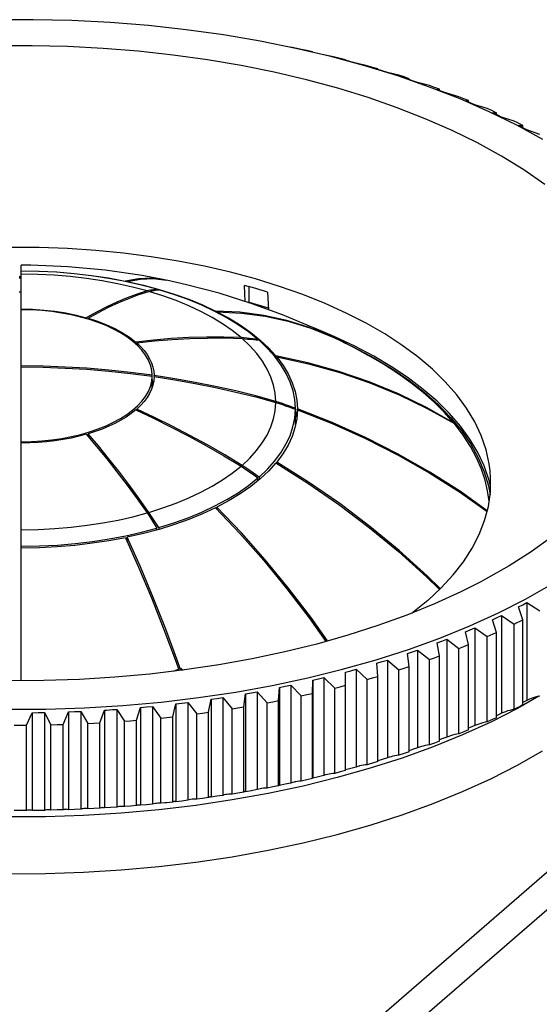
# Model space of a CAD drawing. Header units: millimetres. Extents: x 0 to 210, y 0 to 297.
# Tile 17 of 20: x 106 to 118, y 233 to 255. Entities that reach past the tile are written whole.
import ezdxf

# ---------------------------------------------------------------- set-up
doc = ezdxf.new("R2010")
doc.units = ezdxf.units.MM
doc.header["$LTSCALE"] = 19.36
doc.layers.get('0').update_dxf_attribs({"linetype": 'CONTINUOUS'})

msp = doc.modelspace()

# ---------------------------------------------------------------- linework, layer by layer
at = {"color": 7, "linetype": 'Continuous'}
for p, q in [((111.37904, 254.49287), (111.25662, 254.51528)), ((112.16791, 254.33379), (111.37904, 254.49287)), ((112.28501, 254.31292), (112.05935, 254.35808)), ((112.93769, 254.15285), (112.16791, 254.33379)), ((112.40884, 254.28568), (112.28501, 254.31292)), ((112.53219, 254.2579), (112.40884, 254.28568)), ((113.02058, 254.14142), (112.78526, 254.19262)), ((113.68594, 253.95062), (112.93769, 254.15285)), ((113.14139, 254.11097), (113.02058, 254.14142)), ((113.26166, 254.08), (113.14139, 254.11097)), ((113.37422, 254.04091), (113.25558, 254.0728)), ((113.49286, 254.00838), (113.37422, 254.04091)), ((113.7372, 253.9509), (113.49286, 254.00838)), ((114.41035, 253.72773), (113.68594, 253.95062)), ((113.85465, 253.91734), (113.7372, 253.9509)), ((113.97152, 253.88326), (113.85465, 253.91734)), ((113.94999, 253.87642), (113.95712, 253.87875)), ((114.06509, 253.84147), (113.94999, 253.87642)), ((113.95712, 253.87875), (113.96429, 253.88103)), ((113.96429, 253.88103), (113.97152, 253.88326)), ((113.97152, 253.86992), (113.97152, 253.88326)), ((114.1802, 253.80588), (114.06509, 253.84147)), ((114.43289, 253.7419), (114.1802, 253.80588)), ((115.10863, 253.48487), (114.41035, 253.72773)), ((114.65981, 253.66822), (114.58446, 253.693)), ((114.62289, 253.66214), (114.63511, 253.66422)), ((114.73414, 253.62423), (114.62289, 253.66214)), ((114.63511, 253.66422), (114.64742, 253.66624)), ((114.64742, 253.66624), (114.65981, 253.66822)), ((114.65981, 253.64963), (114.65981, 253.66822)), ((114.8454, 253.58568), (114.73414, 253.62423)), ((115.10575, 253.51497), (114.8454, 253.58568)), ((115.21554, 253.47545), (115.10575, 253.51497)), ((115.77861, 253.22282), (115.10863, 253.48487)), ((115.32465, 253.43545), (115.21554, 253.47545)), ((115.27244, 253.43055), (115.29841, 253.43306)), ((115.37954, 253.38977), (115.27244, 253.43055)), ((115.29841, 253.43306), (115.32465, 253.43545)), ((115.32465, 253.41074), (115.32465, 253.43545)), ((115.48664, 253.34836), (115.37954, 253.38977)), ((115.75394, 253.27075), (115.48664, 253.34836)), ((115.85944, 253.22841), (115.75394, 253.27075)), ((116.41818, 252.94239), (115.77861, 253.22282)), ((115.96421, 253.18561), (115.85944, 253.22841)), ((115.89686, 253.18227), (115.93037, 253.18401)), ((115.99951, 253.13875), (115.89686, 253.18227)), ((115.93037, 253.18401), (115.96421, 253.18561)), ((115.96421, 253.15379), (115.96421, 253.18561)), ((116.10217, 253.0946), (115.99951, 253.13875)), ((116.37567, 253.0099), (116.10217, 253.0946)), ((116.4766, 252.96486), (116.37567, 253.0099)), ((117.02534, 252.64443), (116.41818, 252.94239)), ((116.54345, 252.93459), (116.4766, 252.96486)), ((116.49443, 252.918), (116.54912, 252.91898)), ((116.59236, 252.87185), (116.49443, 252.918)), ((116.57674, 252.91938), (116.54345, 252.93459)), ((116.54912, 252.91898), (116.57674, 252.91938)), ((116.57674, 252.87924), (116.57674, 252.91938)), ((116.69028, 252.82507), (116.59236, 252.87185)), ((116.96925, 252.73314), (116.69028, 252.82507)), ((117.03339, 252.70144), (116.96925, 252.73314)), ((117.09717, 252.66955), (117.03339, 252.70144)), ((117.16057, 252.63748), (117.09717, 252.66955)), ((117.59814, 252.32992), (117.02534, 252.64443)), ((117.15646, 252.5898), (117.06353, 252.63845)), ((117.24938, 252.54052), (117.15646, 252.5898)), ((117.16057, 252.58763), (117.16057, 252.63748)), ((117.53304, 252.44123), (117.24938, 252.54052)), ((106.1259, 240.43033), (106.1259, 249.56905)), ((106.1259, 249.30764), (106.0809, 249.30764)), ((106.0809, 249.28598), (106.1259, 249.28661)), ((108.76521, 249.12951), (108.4092, 249.20967)), ((108.70716, 249.27028), (108.41601, 249.2163)), ((108.41601, 249.20814), (108.41601, 249.2163)), ((108.45759, 249.20769), (108.45759, 249.19878)), ((108.45759, 249.20769), (108.8137, 249.12635)), ((109.03175, 249.27237), (109.32074, 249.23692)), ((109.29817, 249.23969), (109.27441, 249.24652)), ((108.89484, 249.00041), (108.67564, 248.93005)), ((108.71461, 248.9188), (108.93381, 248.98916)), ((109.11015, 249.03805), (108.76521, 249.12951)), ((108.8137, 249.12635), (109.15865, 249.03376)), ((108.9309, 249.0076), (108.89484, 249.00041)), ((109.04178, 249.00963), (109.07763, 249.01572)), ((109.07763, 249.01572), (109.11341, 249.02144)), ((109.11015, 249.03805), (109.11015, 249.02092)), ((109.11341, 249.02144), (109.14912, 249.0268)), ((111.05302, 248.7684), (111.03428, 249.123)), ((111.13759, 248.75261), (111.13759, 249.09467)), ((106.1259, 248.97484), (106.0809, 248.97421)), ((108.2715, 248.74465), (108.49386, 248.83731)), ((108.67564, 248.93005), (108.45489, 248.84856)), ((108.49386, 248.83731), (108.71461, 248.9188)), ((111.54091, 248.97675), (111.56142, 248.58856)), ((110.39905, 248.54316), (110.39905, 248.55907)), ((110.93703, 248.53058), (110.39905, 248.55907)), ((111.12843, 248.74468), (111.13759, 248.75261)), ((111.13759, 248.75261), (111.55919, 248.63091)), ((111.87499, 248.47348), (111.18195, 248.72784)), ((107.78382, 248.53746), (107.55763, 248.41175)), ((107.55763, 248.39107), (107.55763, 248.41175)), ((107.5966, 248.4005), (107.5966, 248.38007)), ((110.6502, 248.40909), (110.38316, 248.55152)), ((110.43087, 248.54316), (110.43087, 248.52607)), ((112.55519, 248.187), (111.87499, 248.47348)), ((112.55519, 248.187), (113.14295, 247.90761)), ((109.03647, 247.91937), (108.64469, 247.87646)), ((110.60364, 247.96605), (110.98331, 247.95618)), ((111.02327, 247.96965), (110.96081, 247.97566)), ((111.17474, 248.08805), (111.38179, 247.92162)), ((111.29439, 247.92272), (111.35624, 247.915)), ((111.33374, 247.93449), (111.33374, 247.915)), ((113.14295, 247.90761), (113.12167, 247.91889)), ((113.14295, 247.90761), (113.17243, 247.89351)), ((108.68765, 247.797), (108.57715, 247.89541)), ((108.64469, 247.83526), (108.64469, 247.87646)), ((108.66719, 247.85697), (108.66719, 247.81522)), ((113.44293, 247.75443), (113.17246, 247.89356)), ((113.19536, 247.88178), (113.45364, 247.75967)), ((113.45364, 247.75967), (113.88216, 247.53111)), ((113.88239, 247.56597), (113.46565, 247.78657)), ((111.84336, 247.37153), (111.70627, 247.55622)), ((111.72811, 247.52679), (111.72811, 247.57243)), ((112.43101, 247.42053), (111.72811, 247.57243)), ((111.74533, 247.55164), (111.74533, 247.50359)), ((109.00582, 246.87723), (109.00582, 247.14753)), ((109.05082, 247.11861), (109.05082, 247.14111)), ((108.92225, 246.79037), (108.9674, 246.90069)), ((108.99314, 246.83953), (108.95046, 246.7484)), ((109.02418, 246.93185), (108.99314, 246.83953)), ((111.28684, 246.66868), (111.72525, 246.54921)), ((108.57617, 246.37636), (108.68658, 246.47452)), ((108.66719, 246.37274), (108.66719, 246.40275)), ((111.79736, 246.54767), (111.72525, 246.57171)), ((111.72525, 246.54921), (111.79736, 246.52517)), ((112.15586, 246.42288), (112.08445, 246.44845)), ((112.08445, 246.42595), (112.15586, 246.40038)), ((112.15586, 246.05971), (112.15586, 246.42288)), ((112.18728, 246.2579), (112.15586, 246.41667)), ((112.18731, 246.59879), (112.20086, 246.40659)), ((112.20086, 246.38409), (112.20086, 246.40659)), ((112.96168, 246.10911), (112.20086, 246.40659)), ((115.05785, 246.41905), (115.65336, 246.08301)), ((112.18678, 246.18797), (112.14757, 245.99299)), ((112.20086, 246.38409), (112.18678, 246.18797)), ((112.18952, 246.22613), (112.18728, 246.2579)), ((112.15586, 246.05971), (112.15299, 246.01995)), ((115.63614, 246.1038), (115.63614, 246.09273)), ((107.43398, 245.84651), (107.63014, 245.90202)), ((107.5966, 245.80213), (107.5966, 245.85922)), ((110.96081, 245.14526), (111.0856, 245.06084)), ((111.1081, 245.08033), (110.98331, 245.16474)), ((111.53928, 245.08084), (111.69959, 245.25886)), ((111.72811, 245.21825), (111.56538, 245.04013)), ((111.74533, 245.20739), (111.74533, 245.23903)), ((111.0856, 245.06084), (111.20992, 244.97535)), ((111.23242, 244.99483), (111.1081, 245.08033)), ((111.20992, 244.97535), (111.33374, 244.88877)), ((111.35624, 244.90826), (111.23242, 244.99483)), ((111.33374, 244.83037), (111.33374, 244.88877)), ((111.35624, 244.90826), (111.53928, 245.08084)), ((111.35624, 244.90826), (111.35624, 244.84844)), ((111.56538, 245.04013), (111.38012, 244.86761)), ((116.44762, 244.70442), (116.41267, 244.85421)), ((110.099, 244.13853), (110.38338, 244.27186)), ((110.43087, 244.1981), (110.43087, 244.24752)), ((108.89484, 244.1205), (108.96689, 244.00972)), ((109.00586, 244.02097), (108.93381, 244.13175)), ((108.96689, 244.00972), (109.03866, 243.89795)), ((109.07763, 243.9092), (109.00586, 244.02097)), ((109.03866, 243.89795), (109.11015, 243.78522)), ((109.14912, 243.79647), (109.07763, 243.9092)), ((109.14912, 243.79647), (109.14912, 243.75443)), ((116.20049, 243.64605), (116.31937, 243.95294)), ((108.06305, 243.54839), (108.42346, 243.61654)), ((108.45759, 243.48171), (108.45759, 243.58299)), ((109.11015, 243.74395), (109.11015, 243.78522)), ((117.06353, 242.05157), (117.15646, 242.10085)), ((117.15646, 242.10085), (117.24938, 242.14949)), ((117.24938, 242.14949), (117.24938, 239.99792)), ((117.24938, 242.14949), (117.53304, 241.96789)), ((116.59236, 241.8188), (116.69028, 241.86494)), ((116.69028, 241.86494), (116.69028, 239.71337)), ((116.69028, 241.86494), (116.96925, 241.67597)), ((117.16057, 241.77164), (117.06353, 242.05157)), ((116.49443, 241.77202), (116.59236, 241.8188)), ((116.57674, 241.48974), (116.49443, 241.77202)), ((116.96925, 241.67598), (117.03339, 241.70768)), ((116.96925, 239.80108), (116.96925, 241.67597)), ((117.03339, 241.70768), (117.09717, 241.73956)), ((117.09717, 241.73956), (117.16057, 241.77164)), ((117.16057, 239.89675), (117.16057, 241.77164)), ((115.89686, 241.50774), (115.99951, 241.5519)), ((115.96421, 241.2235), (115.89686, 241.50774)), ((115.99951, 241.5519), (116.10217, 241.59542)), ((116.10217, 241.59542), (116.10217, 239.44384)), ((116.10217, 241.59542), (116.37567, 241.39921)), ((116.37567, 241.39921), (116.44304, 241.42919)), ((116.44304, 241.42919), (116.51007, 241.45937)), ((116.51007, 241.45937), (116.57674, 241.48974)), ((116.57674, 239.61485), (116.57674, 241.48974)), ((115.27244, 241.25947), (115.37954, 241.30088)), ((115.32465, 240.97366), (115.27244, 241.25947)), ((115.37954, 241.30088), (115.48664, 241.34165)), ((115.48664, 241.34165), (115.48664, 239.19008)), ((115.48664, 241.34165), (115.75394, 241.13837)), ((115.85944, 241.18071), (115.96421, 241.2235)), ((115.96421, 239.34862), (115.96421, 241.2235)), ((116.37567, 239.52432), (116.37567, 241.39921)), ((114.62289, 241.02787), (114.73414, 241.06642)), ((114.65981, 240.7409), (114.62289, 241.02787)), ((114.73414, 241.06642), (114.8454, 241.10434)), ((114.8454, 241.10434), (114.8454, 238.95276)), ((114.8454, 241.10434), (115.10575, 240.89414)), ((115.75394, 241.13837), (115.85944, 241.18071)), ((115.75394, 239.26347), (115.75394, 241.13837)), ((113.94999, 240.81359), (114.06509, 240.84918)), ((113.97152, 240.52586), (113.94999, 240.81359)), ((114.06509, 240.84918), (114.1802, 240.88413)), ((114.1802, 240.88413), (114.1802, 238.73255)), ((114.1802, 240.88413), (114.43289, 240.66722)), ((115.10575, 240.89414), (115.21554, 240.93367)), ((115.10575, 239.01925), (115.10575, 240.89414)), ((115.21554, 240.93367), (115.32465, 240.97366)), ((115.32465, 239.09878), (115.32465, 240.97366)), ((109.47277, 240.63651), (109.63759, 240.70682)), ((109.63759, 240.70682), (109.63759, 240.65614)), ((113.25558, 240.61721), (113.37422, 240.64974)), ((113.26166, 240.32912), (113.25558, 240.61721)), ((113.37422, 240.64974), (113.49286, 240.68163)), ((113.49286, 240.68163), (113.49286, 238.53006)), ((113.49286, 240.68163), (113.7372, 240.45821)), ((114.43289, 240.66722), (114.54667, 240.70381)), ((114.43289, 238.79232), (114.43289, 240.66722)), ((114.54667, 240.70381), (114.65981, 240.7409)), ((114.65981, 238.86602), (114.65981, 240.7409)), ((111.93463, 240.30641), (112.05935, 240.33193)), ((112.05935, 240.33193), (112.05935, 238.18035)), ((112.05935, 240.33193), (112.28501, 240.0962)), ((112.53219, 240.15122), (112.54156, 240.43927)), ((112.54156, 240.43927), (112.66341, 240.46865)), ((112.54156, 240.43927), (112.54156, 238.2877)), ((112.66341, 240.46865), (112.78526, 240.49739)), ((112.78526, 240.49739), (112.78526, 238.34582)), ((112.78526, 240.49739), (113.02058, 240.2677)), ((113.14139, 240.29814), (113.26166, 240.32912)), ((113.26166, 238.45423), (113.26166, 240.32912)), ((113.7372, 238.58331), (113.7372, 240.45821)), ((113.85465, 240.49178), (113.97152, 240.52586)), ((113.97152, 238.65097), (113.97152, 240.52586)), ((111.02242, 239.85386), (111.0626, 240.14062)), ((111.0626, 240.14062), (111.18986, 240.16347)), ((111.0626, 240.14062), (111.0626, 237.98905)), ((111.18986, 240.16347), (111.31712, 240.18568)), ((111.31712, 240.18568), (111.31712, 238.03411)), ((111.31712, 240.18568), (111.53249, 239.94418)), ((111.78509, 239.99266), (111.8099, 240.28027)), ((111.8099, 240.28027), (111.93463, 240.30641)), ((111.8099, 240.28027), (111.8099, 238.12869)), ((112.28501, 240.0962), (112.40884, 240.12344)), ((112.40884, 240.12344), (112.53219, 240.15122)), ((112.53219, 238.27634), (112.53219, 240.15122)), ((113.02058, 240.2677), (113.14139, 240.29814)), ((113.02058, 238.3928), (113.02058, 240.2677)), ((109.45876, 239.63704), (109.52931, 239.9209)), ((109.52931, 239.9209), (109.66058, 239.93697)), ((109.52931, 239.9209), (109.52931, 237.76932)), ((109.66058, 239.93697), (109.79185, 239.95241)), ((109.79185, 239.95241), (109.79185, 237.80084)), ((109.79185, 239.95241), (109.98492, 239.7002)), ((110.24627, 239.73522), (110.30171, 240.02072)), ((110.30171, 240.02072), (110.43115, 240.04021)), ((110.30171, 240.02072), (110.30171, 237.86915)), ((110.43115, 240.04021), (110.56059, 240.05906)), ((110.56059, 240.05906), (110.56059, 237.90749)), ((110.56059, 240.05906), (110.76509, 239.81206)), ((111.53249, 239.94418), (111.659, 239.96814)), ((111.53249, 238.06928), (111.53249, 239.94418)), ((111.659, 239.96814), (111.78509, 239.99266)), ((111.78509, 238.11777), (111.78509, 239.99266)), ((112.28501, 238.2213), (112.28501, 240.0962)), ((117.51014, 240.08755), (117.04007, 239.81955)), ((117.16057, 239.89677), (117.09717, 239.8647)), ((117.18742, 239.96492), (117.16057, 239.95073)), ((117.24938, 239.99792), (117.18742, 239.96492)), ((106.23869, 239.4536), (106.36733, 239.72699)), ((106.36733, 239.72699), (106.50228, 239.72907)), ((106.36733, 239.72699), (106.36733, 237.57542)), ((106.50228, 239.72907), (106.63723, 239.73052)), ((106.63723, 239.73052), (106.63723, 237.57895)), ((106.63723, 239.73052), (106.77961, 239.46069)), ((107.04981, 239.46777), (107.16436, 239.74434)), ((107.16436, 239.74434), (107.29894, 239.74995)), ((107.16436, 239.74434), (107.16436, 237.59276)), ((107.29894, 239.74995), (107.43353, 239.75493)), ((107.43353, 239.75493), (107.43353, 237.60335)), ((107.43353, 239.75493), (107.58925, 239.48899)), ((107.85834, 239.50313), (107.95848, 239.78252)), ((107.95848, 239.78252), (108.0031, 239.78563)), ((107.95848, 239.78252), (107.95848, 237.63094)), ((108.0031, 239.78563), (108.13694, 239.79455)), ((108.13694, 239.79455), (108.22617, 239.80014)), ((108.22617, 239.80014), (108.22617, 237.64856)), ((108.22617, 239.80014), (108.39482, 239.53845)), ((108.66206, 239.55961), (108.74752, 239.84142)), ((108.74752, 239.84142), (108.88026, 239.85404)), ((108.74752, 239.84142), (108.74752, 237.68985)), ((108.88026, 239.85404), (109.013, 239.86602)), ((109.013, 239.86602), (109.013, 237.71445)), ((109.013, 239.86602), (109.1941, 239.60892)), ((109.98492, 239.7002), (110.11575, 239.71743)), ((109.98492, 237.82531), (109.98492, 239.7002)), ((110.11575, 239.71743), (110.24627, 239.73522)), ((110.24627, 237.86033), (110.24627, 239.73522)), ((110.76509, 239.81206), (110.89394, 239.83268)), ((110.76509, 237.93716), (110.76509, 239.81206)), ((110.89394, 239.83268), (111.02242, 239.85387)), ((111.02242, 237.97898), (111.02242, 239.85386)), ((117.04007, 239.81955), (116.45388, 239.52091)), ((116.62499, 239.68204), (116.57674, 239.65912)), ((116.69028, 239.71337), (116.62499, 239.68204)), ((117.03339, 239.83281), (116.96925, 239.80111)), ((117.09717, 239.8647), (117.03339, 239.83281)), ((106.77961, 239.46069), (106.91474, 239.46393)), ((106.77961, 237.58579), (106.77961, 239.46069)), ((106.91474, 239.46393), (107.04981, 239.46777)), ((107.04981, 237.59288), (107.04981, 239.46777)), ((107.58925, 239.48899), (107.72386, 239.49577)), ((107.58925, 237.6141), (107.58925, 239.48899)), ((107.72386, 239.49577), (107.85834, 239.50313)), ((107.85834, 237.62825), (107.85834, 239.50313)), ((108.39482, 239.53845), (108.52853, 239.54874)), ((108.39482, 237.66355), (108.39482, 239.53845)), ((108.52853, 239.54874), (108.66206, 239.55961)), ((108.66206, 237.68473), (108.66206, 239.55961)), ((109.1941, 239.60892), (109.32656, 239.62269)), ((109.1941, 237.73402), (109.1941, 239.60892)), ((109.32656, 239.62269), (109.45876, 239.63704)), ((109.45876, 237.76216), (109.45876, 239.63704)), ((116.45388, 239.52091), (115.83511, 239.23919)), ((116.44304, 239.55433), (116.37567, 239.52435)), ((116.51007, 239.58451), (116.44304, 239.55433)), ((116.57674, 239.61488), (116.51007, 239.58451)), ((105.96812, 239.4536), (106.1034, 239.45331)), ((106.1034, 239.45331), (106.23869, 239.4536)), ((106.23869, 237.57872), (106.23869, 239.4536)), ((115.85944, 239.30584), (115.75394, 239.2635)), ((115.96421, 239.34864), (115.85944, 239.30584)), ((115.21554, 239.0588), (115.10575, 239.01928)), ((115.83511, 239.23919), (115.18573, 238.97525)), ((115.32465, 239.0988), (115.21554, 239.0588)), ((115.37954, 239.14859), (115.32465, 239.12764)), ((115.48664, 239.19008), (115.37954, 239.14859)), ((115.50712, 239.19835), (115.48664, 239.19008)), ((114.54667, 238.82895), (114.43289, 238.79236)), ((115.18573, 238.97525), (114.50776, 238.72993)), ((114.65981, 238.86604), (114.54667, 238.82895)), ((114.73414, 238.91413), (114.65998, 238.88883)), ((114.8454, 238.95276), (114.73414, 238.91413)), ((114.88504, 238.96766), (114.8454, 238.95276)), ((113.97152, 238.65099), (113.85465, 238.61692)), ((114.06509, 238.69689), (113.97152, 238.66849)), ((114.1802, 238.73255), (114.06509, 238.69689)), ((113.14139, 238.42328), (113.02058, 238.39284)), ((113.26166, 238.45425), (113.14139, 238.42328)), ((113.37422, 238.49745), (113.26166, 238.46726)), ((113.49286, 238.53006), (113.37422, 238.49745)), ((112.05935, 238.18035), (111.93463, 238.15413)), ((112.40884, 238.24858), (112.28501, 238.22133)), ((112.53219, 238.27636), (112.40884, 238.24858)), ((112.66341, 238.31637), (112.54156, 238.2877)), ((112.78526, 238.34582), (112.66341, 238.31637)), ((110.89394, 237.95782), (110.76509, 237.9372)), ((111.02242, 237.979), (110.89394, 237.95782)), ((111.18986, 238.01118), (111.0626, 237.98905)), ((111.31712, 238.03411), (111.18986, 238.01118)), ((111.659, 238.09328), (111.53249, 238.06932)), ((111.78509, 238.1178), (111.659, 238.09328)), ((111.93463, 238.15413), (111.8099, 238.12869)), ((109.28243, 237.74317), (109.1941, 237.73405)), ((109.66058, 237.78469), (109.52931, 237.76932)), ((109.79185, 237.80084), (109.66058, 237.78469)), ((110.11575, 237.84256), (109.98492, 237.82534)), ((110.24627, 237.86036), (110.11575, 237.84256)), ((110.43115, 237.88792), (110.30171, 237.86915)), ((110.56059, 237.90749), (110.43115, 237.88792)), ((106.1034, 237.57845), (105.96812, 237.57874)), ((106.23869, 237.57874), (106.1034, 237.57845)), ((106.50228, 237.57679), (106.36733, 237.57542)), ((106.63723, 237.57895), (106.50228, 237.57679)), ((106.91474, 237.58907), (106.77961, 237.58582)), ((107.04981, 237.5929), (106.91474, 237.58907)), ((107.29894, 237.59766), (107.16436, 237.59276)), ((107.43353, 237.60335), (107.29894, 237.59766)), ((107.72386, 237.62091), (107.58925, 237.61413)), ((107.85834, 237.62827), (107.72386, 237.62091)), ((108.09233, 237.63936), (107.95848, 237.63094)), ((108.22617, 237.64856), (108.09233, 237.63936)), ((108.52853, 237.67388), (108.39482, 237.66359)), ((108.66206, 237.68475), (108.52853, 237.67388)), ((108.88026, 237.70176), (108.74752, 237.68985)), ((109.013, 237.71445), (108.88026, 237.70176))]:
    msp.add_line(p, q, dxfattribs=at)
at = {"color": 9, "linetype": 'Continuous'}
for p, q in [((129.73462, 246.64578), (109.79548, 229.37799)), ((130.12409, 246.15724), (110.18496, 228.88944))]:
    msp.add_line(p, q, dxfattribs=at)
at = {"color": 7, "linetype": 'Continuous'}
for points in [[(111.25662, 254.51528), (110.57352, 254.62959), (109.75387, 254.74352), (108.92272, 254.8343), (108.08273, 254.90162), (107.23654, 254.94529), (106.38684, 254.96516), (105.53628, 254.96118), (104.68752, 254.93336), (103.84322, 254.8818), (103.00602, 254.80664), (102.17854, 254.70813), (101.36336, 254.58658), (100.95019, 254.51528)], [(117.64272, 251.34456), (117.18343, 251.66188), (116.68928, 251.96582), (116.16183, 252.25544), (115.60273, 252.5298), (115.01375, 252.78806), (114.39674, 253.0294), (113.75363, 253.25307), (113.08646, 253.45835), (112.39732, 253.6446), (111.68838, 253.81124), (110.96186, 253.95774), (110.22005, 254.08365), (109.46528, 254.18856), (108.69993, 254.27215), (107.92641, 254.33415), (107.14715, 254.37437), (106.36461, 254.39268), (105.58124, 254.38902)], [(112.54156, 254.25074), (112.54001, 254.25196), (112.53846, 254.25317), (112.5369, 254.25437), (112.53533, 254.25556), (112.53376, 254.25673), (112.53219, 254.2579)], [(113.25558, 254.0728), (113.25658, 254.07403), (113.25759, 254.07525), (113.2586, 254.07646), (113.25962, 254.07765), (113.26064, 254.07883), (113.26166, 254.08)], [(114.58446, 253.693), (114.54667, 253.7053), (114.43289, 253.7419)], [(117.06353, 252.63845), (117.14426, 252.63768), (117.16057, 252.63748)], [(116.44019, 245.04447), (116.41984, 245.19949), (116.35074, 245.51017), (116.24424, 245.81821), (116.10074, 246.12246), (115.92076, 246.42183), (115.70495, 246.71522), (115.45412, 247.00156), (115.16916, 247.2798), (114.85112, 247.54893), (114.50116, 247.80797), (114.12057, 248.05598), (113.71071, 248.29204), (113.2731, 248.51529), (112.80933, 248.72493), (112.32109, 248.92019), (111.81016, 249.10035), (111.2784, 249.26475), (110.72777, 249.41281), (110.16026, 249.54397), (109.57795, 249.65775), (108.98295, 249.75375), (108.37746, 249.83162), (107.76366, 249.89106), (107.14381, 249.93186), (106.52016, 249.95388), (105.89499, 249.95702)], [(109.27442, 249.24656), (108.78811, 249.33858), (107.97563, 249.45741), (107.1576, 249.53376), (106.33607, 249.56736), (106.1259, 249.56907)], [(106.1259, 249.44407), (106.51717, 249.43706), (106.90673, 249.41751), (107.29298, 249.38551), (107.67431, 249.34117), (108.04918, 249.28469), (108.41601, 249.2163)], [(108.4092, 249.20967), (108.0436, 249.27818), (107.66992, 249.33476), (107.28971, 249.37918), (106.90457, 249.41125), (106.5161, 249.43084), (106.1259, 249.43786)], [(108.89484, 249.00041), (108.57415, 249.08539), (108.24441, 249.15958), (107.90517, 249.22312), (107.55846, 249.27562), (107.20569, 249.31684), (106.84836, 249.34661), (106.48859, 249.36477), (106.1259, 249.37138)], [(108.45759, 249.20769), (108.74874, 249.26167), (109.03175, 249.27237)], [(109.27441, 249.24652), (108.99018, 249.28098), (108.70716, 249.27028)], [(111.18195, 248.72784), (110.47737, 248.94954), (109.76259, 249.13812), (109.32075, 249.23697)], [(109.00281, 249.02088), (108.96689, 249.01442), (108.9309, 249.0076)], [(108.93381, 248.98916), (108.96987, 248.99635), (109.00586, 249.00317), (109.04178, 249.00963)], [(110.96081, 247.97566), (110.76795, 248.12942), (110.55669, 248.27611), (110.32644, 248.41596), (110.07867, 248.5481), (109.81439, 248.67198), (109.53471, 248.7871), (109.24134, 248.89279), (108.93381, 248.98916)], [(109.11015, 249.03805), (109.07444, 249.03269), (109.03866, 249.02697), (109.00281, 249.02088)], [(110.38316, 248.55152), (110.09832, 248.68503), (109.79685, 248.80909), (109.48001, 248.92317), (109.14912, 249.0268)], [(109.15865, 249.03376), (109.49099, 248.93028), (109.80937, 248.81636), (110.11247, 248.69245), (110.39905, 248.55907)], [(111.54091, 248.97675), (111.45763, 249.00212), (111.37388, 249.02709), (111.28966, 249.05166), (111.20498, 249.07584), (111.11986, 249.09962), (111.03428, 249.123)], [(108.45489, 248.84856), (108.23253, 248.7559), (108.00877, 248.65217), (107.78382, 248.53746)], [(106.1259, 248.60357), (106.37524, 248.59733), (106.62262, 248.58057), (106.86627, 248.55339), (107.10446, 248.51601), (107.33546, 248.46868), (107.55763, 248.41175)], [(107.62782, 248.37126), (107.43104, 248.42681), (107.22622, 248.47454), (107.01458, 248.51416), (106.79742, 248.54543), (106.57603, 248.56816), (106.35174, 248.58221), (106.1259, 248.58749)], [(107.5966, 248.4005), (107.82279, 248.52621), (108.04774, 248.64092), (108.2715, 248.74465)], [(107.5966, 248.4005), (107.80629, 248.33277), (108.00376, 248.25641), (108.1876, 248.17196), (108.35649, 248.08004), (108.50922, 247.9813), (108.64469, 247.87646)], [(108.57715, 247.89541), (108.45157, 247.98931), (108.31169, 248.07809), (108.15836, 248.16118), (107.99259, 248.23804), (107.81538, 248.30821), (107.62782, 248.37126)], [(110.43087, 248.54316), (110.96885, 248.51467), (111.49178, 248.44522), (112.00038, 248.33462), (112.49254, 248.18342), (112.96616, 247.99217)], [(110.43087, 248.54316), (110.69813, 248.39958), (110.94638, 248.24771), (111.17474, 248.08805)], [(111.33374, 247.93449), (111.12648, 248.09994), (110.89831, 248.25836), (110.6502, 248.40909)], [(112.93434, 248.00808), (112.46072, 248.19933), (111.96856, 248.35053), (111.45996, 248.46113), (110.93703, 248.53058)], [(113.46565, 247.78657), (113.02386, 247.99464), (112.55866, 248.18952), (112.47829, 248.21939)], [(108.66719, 247.85697), (109.05897, 247.89989), (109.44859, 247.93225), (109.83616, 247.95408), (110.2213, 247.96535), (110.60364, 247.96605)], [(110.96081, 247.97566), (110.58114, 247.98553), (110.1988, 247.98484), (109.81366, 247.97357), (109.42609, 247.95174), (109.03647, 247.91937)], [(111.72525, 246.57171), (111.71256, 246.74966), (111.67731, 246.92692), (111.61933, 247.10367), (111.53839, 247.27923), (111.4341, 247.4533), (111.30675, 247.62475), (111.15661, 247.79231), (110.98331, 247.95618)], [(110.98331, 247.95618), (111.04577, 247.95016), (111.1081, 247.94381), (111.17032, 247.93712), (111.23242, 247.93009), (111.29439, 247.92272)], [(111.33374, 247.93449), (111.27189, 247.9422), (111.20992, 247.94957), (111.14782, 247.95661), (111.0856, 247.9633), (111.02327, 247.96965)], [(111.70592, 247.55668), (111.54349, 247.73811), (111.35624, 247.915)], [(111.38179, 247.92162), (111.56638, 247.74954), (111.72811, 247.57243)], [(108.66719, 247.85697), (108.75472, 247.77373), (108.83136, 247.68799), (108.89683, 247.60011), (108.95092, 247.51045), (108.99348, 247.41936), (109.02436, 247.3272), (109.04349, 247.23432), (109.05082, 247.14111)], [(109.00582, 247.14753), (108.9954, 247.25965), (108.96766, 247.37108), (108.92276, 247.48114), (108.86091, 247.58923), (108.7824, 247.69473), (108.68765, 247.797)], [(113.81839, 247.55012), (113.75729, 247.58427), (113.44293, 247.75443)], [(111.74533, 247.55164), (112.44823, 247.39974), (113.13149, 247.21033), (113.796, 246.98305), (114.43904, 246.71895), (115.05785, 246.41905)], [(111.74533, 247.55164), (111.88486, 247.36414), (111.99851, 247.17432), (112.08645, 246.98328), (112.14925, 246.79135), (112.18731, 246.59879)], [(115.63614, 246.1038), (115.43511, 246.32959), (115.2113, 246.55164), (114.9646, 246.76952), (114.6959, 246.98204), (114.40608, 247.18827), (114.09626, 247.38733), (113.81839, 247.55012)], [(113.88216, 247.53111), (114.28222, 247.28999), (114.65253, 247.03726), (114.99157, 246.77377), (115.29826, 246.50055), (115.57129, 246.21856)], [(115.78578, 246.02427), (115.54534, 246.30291), (115.27278, 246.57406), (114.96919, 246.83683), (114.63543, 247.09029), (114.27281, 247.33363), (113.88239, 247.56597)], [(109.00582, 247.14753), (108.52886, 247.20934), (108.05051, 247.26004), (107.57059, 247.29964), (107.08962, 247.3281), (106.60812, 247.34538), (106.1259, 247.3515)], [(106.1259, 247.329), (106.60812, 247.32288), (107.08962, 247.3056), (107.57059, 247.27714), (108.05051, 247.23754), (108.52886, 247.18684), (109.00582, 247.12503)], [(112.15586, 246.42288), (112.1424, 246.61364), (112.10467, 246.80456), (112.0425, 246.9947), (111.95558, 247.18377), (111.84336, 247.37153)], [(115.63614, 246.1038), (115.04063, 246.43984), (114.42182, 246.73974), (113.77878, 247.00384), (113.11426, 247.23111), (112.43101, 247.42053)], [(108.9674, 246.90069), (108.99532, 247.01247), (109.00582, 247.12503)], [(109.03244, 246.97183), (109.02435, 247.01112), (109.00582, 247.06641)], [(109.05082, 247.11861), (109.04343, 247.025), (109.02418, 246.93185)], [(111.72525, 246.57171), (111.28684, 246.69118), (110.84535, 246.80086), (110.40062, 246.90077), (109.9531, 246.99082), (109.50321, 247.07093), (109.05082, 247.14111)], [(109.05082, 247.11861), (109.50321, 247.04843), (109.9531, 246.96832), (110.40062, 246.87827), (110.84535, 246.77836), (111.28684, 246.66868)], [(108.95046, 246.7484), (108.89629, 246.65882), (108.83085, 246.57112), (108.75438, 246.48564), (108.66719, 246.40275)], [(108.68658, 246.47452), (108.78142, 246.57665), (108.86013, 246.68215), (108.92225, 246.79037)], [(110.98331, 245.16474), (110.60364, 245.39381), (110.2213, 245.61386), (109.83616, 245.82496), (109.44859, 246.02689), (109.05897, 246.21947), (108.66719, 246.40275)], [(110.98331, 245.16474), (111.15339, 245.32532), (111.30174, 245.49007), (111.42873, 245.65963), (111.53368, 245.83285), (111.61602, 246.009), (111.67559, 246.18752), (111.71199, 246.36746), (111.72525, 246.54921)], [(112.08445, 246.44845), (112.01289, 246.47371), (111.94119, 246.49867), (111.86934, 246.52332), (111.79736, 246.54767)], [(111.79736, 246.52517), (111.86934, 246.50082), (111.94119, 246.47617), (112.01289, 246.45121), (112.08445, 246.42595)], [(112.10248, 246.01043), (112.14176, 246.20484), (112.15586, 246.40038)], [(108.64469, 246.38327), (108.5447, 246.30405), (108.43488, 246.2282), (108.31568, 246.15601), (108.18759, 246.08776), (108.05108, 246.02371), (107.90671, 245.96412), (107.75501, 245.90921), (107.5966, 245.85922)], [(107.63014, 245.90202), (107.81698, 245.96494), (107.99351, 246.03492), (108.15864, 246.11152), (108.3114, 246.19431), (108.45086, 246.28276), (108.57617, 246.37636)], [(108.64469, 246.38327), (109.03647, 246.19998), (109.42609, 246.00741), (109.81366, 245.80547), (110.1988, 245.59438), (110.58114, 245.37433), (110.96081, 245.14526)], [(112.20086, 246.38409), (112.96168, 246.08661), (113.70122, 245.75569), (114.42049, 245.39079), (115.11651, 244.99351), (115.78631, 244.56545), (116.37094, 244.1488)], [(115.57129, 246.21856), (115.80986, 245.92887), (116.0129, 245.6325), (116.17988, 245.33055), (116.31, 245.02411), (116.40297, 244.71431), (116.43734, 244.52036)], [(111.69959, 245.25886), (111.83652, 245.44157), (111.94959, 245.62823), (112.03833, 245.81804), (112.10248, 246.01043)], [(112.14757, 245.99299), (112.08353, 245.80003), (111.99494, 245.60964), (111.88205, 245.42236), (111.74533, 245.23903)], [(116.37593, 244.16774), (115.78631, 244.58795), (115.11651, 245.01601), (114.42049, 245.41329), (113.70122, 245.77819), (112.96168, 246.10911)], [(116.41717, 244.37755), (116.38539, 244.6016), (116.3288, 244.84166), (116.24818, 245.08439), (116.14212, 245.32991), (116.00895, 245.57827), (115.84648, 245.82976), (115.65336, 246.08301)], [(116.41267, 244.85421), (116.30743, 245.15308), (116.16747, 245.44838), (115.99345, 245.73912), (115.78578, 246.02427)], [(107.55763, 245.84797), (107.39243, 245.80452), (107.22195, 245.76635), (107.04687, 245.73365), (106.86784, 245.70654), (106.68554, 245.68514), (106.50064, 245.66956), (106.31384, 245.65987), (106.1259, 245.65615)], [(106.1259, 245.68507), (106.35312, 245.69041), (106.57844, 245.7046), (106.80052, 245.72751), (107.01801, 245.75896), (107.22954, 245.79872), (107.43398, 245.84651)], [(107.55763, 245.84797), (107.78382, 245.58189), (108.00877, 245.30698), (108.23253, 245.02314), (108.45489, 244.73066), (108.67564, 244.42981), (108.89484, 244.1205)], [(108.93381, 244.13175), (108.71461, 244.44106), (108.49386, 244.74191), (108.2715, 245.03439), (108.04774, 245.31823), (107.82279, 245.59314), (107.5966, 245.85922)], [(108.93381, 244.13175), (109.242, 244.22838), (109.53544, 244.3341), (109.81487, 244.44917), (110.0788, 244.57288), (110.32636, 244.70496), (110.55654, 244.84471), (110.76776, 244.99135), (110.96081, 245.14526)], [(111.72811, 245.21825), (112.43101, 244.7752), (113.11426, 244.30277), (113.77878, 243.80024), (114.42182, 243.26978), (115.04063, 242.71356), (115.32481, 242.4355)], [(115.34453, 242.45384), (115.05785, 242.73435), (114.43904, 243.29057), (113.796, 243.82103), (113.13149, 244.32355), (112.44823, 244.79598), (111.74533, 245.23903)], [(110.38338, 244.27186), (110.65016, 244.41415), (110.89815, 244.5648), (111.12634, 244.72323), (111.33374, 244.88877)], [(116.31937, 243.95294), (116.40098, 244.26287), (116.44501, 244.5747), (116.45131, 244.88728), (116.44019, 245.04447)], [(111.38012, 244.86761), (111.17307, 244.70138), (110.94515, 244.54217), (110.69741, 244.39068), (110.43087, 244.24752)], [(110.39905, 244.23161), (110.11338, 244.09863), (109.81114, 243.975), (109.49375, 243.86132), (109.16182, 243.75784)], [(110.39905, 244.23161), (110.93703, 243.66514), (111.45996, 243.07275), (111.96856, 242.45355), (112.46072, 241.81019), (112.82888, 241.29337)], [(112.8648, 241.30352), (112.49254, 241.8261), (112.00038, 242.46946), (111.49178, 243.08866), (110.96885, 243.68105), (110.43087, 244.24752)], [(106.1259, 243.74954), (106.49643, 243.75648), (106.86167, 243.7752), (107.22234, 243.8058), (107.57596, 243.84766), (107.9205, 243.90038), (108.25563, 243.96366), (108.58026, 244.03701), (108.89484, 244.1205)], [(109.14912, 243.79647), (109.48076, 243.90035), (109.79785, 244.01456), (110.099, 244.13853)], [(118.19842, 243.91931), (117.78786, 243.58572), (117.34053, 243.26417), (116.85785, 242.95567), (116.34133, 242.66117), (116.23798, 242.60608)], [(108.41601, 243.57438), (108.05639, 243.5072), (107.68603, 243.45107), (107.30619, 243.40649), (106.91846, 243.37395), (106.52451, 243.35387), (106.1259, 243.34661)], [(108.41601, 243.57438), (108.70716, 242.92545), (108.99018, 242.2529), (109.26543, 241.55574), (109.53178, 240.83694), (109.58354, 240.68803)], [(108.42346, 243.61654), (108.77302, 243.69567), (109.11015, 243.78522)], [(109.16182, 243.75784), (108.81592, 243.66487), (108.45759, 243.58299)], [(109.6233, 240.70185), (109.57336, 240.84555), (109.307, 241.56435), (109.03175, 242.26151), (108.74874, 242.93406), (108.45759, 243.58299)], [(115.06677, 242.19557), (115.36287, 242.47089), (115.62519, 242.75464), (115.85277, 243.0458), (116.04477, 243.3433), (116.20049, 243.64605)], [(106.1259, 243.3854), (106.52592, 243.39276), (106.92138, 243.41315), (107.31079, 243.44621), (107.69211, 243.4915), (108.06305, 243.54839)], [(109.7181, 240.66572), (108.956, 240.57499), (108.18492, 240.50577), (107.4073, 240.45828), (106.62557, 240.43266), (105.8422, 240.429), (105.05966, 240.44731), (104.2804, 240.48752), (103.50688, 240.54952), (102.74153, 240.63311), (101.98676, 240.73803), (101.24495, 240.86393), (100.51843, 241.01044), (99.80949, 241.17708), (99.12034, 241.36333), (98.45317, 241.56861), (97.81007, 241.79227), (97.19306, 242.03361), (96.60407, 242.29187), (96.04498, 242.56624), (95.96883, 242.60608)], [(105.81997, 239.80273), (106.67053, 239.80671), (107.51928, 239.83452), (108.36359, 239.88609), (109.20079, 239.96124), (110.02827, 240.05975), (110.84345, 240.18131), (111.64374, 240.32554), (112.42666, 240.49199), (113.18968, 240.68013), (113.93033, 240.88935), (114.64631, 241.11899), (115.33539, 241.36834), (115.99542, 241.6366), (116.62432, 241.92294), (117.22012, 242.22647), (117.78097, 242.54622)], [(116.23798, 242.60608), (115.7926, 242.38162), (115.21338, 242.1179), (114.60549, 241.87082), (113.97085, 241.64118), (113.31145, 241.42969), (112.62937, 241.23702), (111.92676, 241.06377), (111.20582, 240.9105), (110.46883, 240.77767), (109.7181, 240.66572)], [(115.06677, 242.19557), (114.73796, 241.9297), (114.72133, 241.91791)], [(109.63759, 240.70682), (109.66934, 240.67658), (109.68506, 240.66179)], [(113.7372, 240.45821), (113.77642, 240.46934), (113.85465, 240.49178)], [(117.53304, 240.09299), (117.48274, 240.08105), (117.43362, 240.06753), (117.38567, 240.0524), (117.33895, 240.03572), (117.29353, 240.01757), (117.24938, 239.99792)], [(116.96925, 239.80108), (116.91978, 239.79044), (116.87147, 239.77819), (116.82432, 239.76431), (116.77837, 239.74885), (116.7337, 239.73188), (116.69028, 239.71337)], [(116.37567, 239.52432), (116.32717, 239.51497), (116.27981, 239.50397), (116.23357, 239.49131), (116.18853, 239.47704), (116.14473, 239.46122), (116.10217, 239.44384)], [(115.75394, 239.26347), (115.70653, 239.25537), (115.66025, 239.2456), (115.61507, 239.23414), (115.57104, 239.22103), (115.52824, 239.20635), (115.50712, 239.19835)], [(116.10217, 239.44384), (115.99951, 239.39961), (115.9653, 239.38505)], [(105.82443, 236.1861), (106.66125, 236.18998), (107.49632, 236.21737), (108.32701, 236.26808), (109.15069, 236.34205), (109.9648, 236.43894), (110.76674, 236.55856), (111.55404, 236.70042), (112.32414, 236.86418), (113.07472, 237.04922), (113.80332, 237.25506), (114.50774, 237.48096), (115.18566, 237.7263), (115.83508, 237.99021), (116.45379, 238.27195), (117.04002, 238.57056), (117.59176, 238.88517)], [(115.10575, 239.01925), (115.05958, 239.01238), (115.0145, 239.0038), (114.97049, 238.9935), (114.92761, 238.98154), (114.88504, 238.96766)], [(114.50776, 238.72993), (113.80335, 238.504), (113.07471, 238.29818), (112.32414, 238.11311), (111.554, 237.94937), (110.7667, 237.80749), (109.96474, 237.6879), (109.15064, 237.59098), (108.32695, 237.51704), (107.49628, 237.4663), (106.66123, 237.43894), (105.82444, 237.43503), (104.98852, 237.45458), (104.1561, 237.49754), (103.32979, 237.56377), (102.51221, 237.65306), (101.70592, 237.76513), (100.91346, 237.89963), (100.13733, 238.05613), (99.37996, 238.23415), (98.64375, 238.43313)], [(113.85465, 238.61692), (113.77642, 238.59448), (113.7372, 238.58335)], [(114.23577, 238.75197), (114.21952, 238.74671), (114.1802, 238.73255)], [(114.43289, 238.79232), (114.38808, 238.78664), (114.34432, 238.77923), (114.30161, 238.77007), (114.25999, 238.75921), (114.23577, 238.75197)], [(113.02058, 238.3928), (112.97885, 238.38939), (112.9381, 238.38419), (112.89832, 238.37719), (112.86377, 238.36948)], [(113.56135, 238.55229), (113.53088, 238.5432), (113.49286, 238.53006)], [(113.7372, 238.58331), (113.69387, 238.57879), (113.65156, 238.57251), (113.61025, 238.56444), (113.57001, 238.55466), (113.56135, 238.55229)], [(112.14517, 238.20434), (112.1306, 238.20107), (112.09447, 238.19158), (112.05935, 238.18035)], [(112.28501, 238.2213), (112.24499, 238.21896), (112.20592, 238.21481), (112.16777, 238.20882), (112.14517, 238.20434)], [(112.54156, 238.2877), (112.54011, 238.29079), (112.5386, 238.29189), (112.53823, 238.29186)], [(112.86377, 238.36948), (112.85957, 238.36844), (112.82188, 238.35799), (112.78526, 238.34582)], [(111.04501, 237.99335), (111.0433, 237.993), (111.0365, 237.99035), (111.02954, 237.98568), (111.02242, 237.97898)], [(111.0626, 237.98905), (111.05635, 237.99233), (111.04992, 237.99365), (111.04501, 237.99335)], [(111.40771, 238.05756), (111.38512, 238.053), (111.35063, 238.04444), (111.31712, 238.03411)], [(111.53249, 238.06928), (111.4943, 238.06796), (111.457, 238.06481), (111.4206, 238.05981), (111.40771, 238.05756)], [(111.79998, 238.13286), (111.79798, 238.13224), (111.79379, 238.12945), (111.78949, 238.12462), (111.78509, 238.11777)], [(111.8099, 238.12869), (111.80604, 238.13185), (111.80207, 238.13303), (111.79998, 238.13286)], [(109.10464, 237.73314), (109.10001, 237.73265), (109.07018, 237.72841), (109.04118, 237.72235), (109.013, 237.71445)], [(109.1941, 237.73402), (109.16199, 237.73547), (109.13063, 237.73502), (109.10464, 237.73314)], [(109.45876, 237.76218), (109.32656, 237.74783), (109.28243, 237.74317)], [(109.49436, 237.77456), (109.48348, 237.77252), (109.47126, 237.76834), (109.45876, 237.76216)], [(109.52931, 237.76932), (109.51834, 237.77306), (109.50704, 237.77484), (109.49436, 237.77456)], [(109.88515, 237.82146), (109.85281, 237.81635), (109.8219, 237.8095), (109.79185, 237.80084)], [(109.98492, 237.82531), (109.95068, 237.82589), (109.91725, 237.82459), (109.88515, 237.82146)], [(110.27567, 237.87379), (110.26569, 237.87127), (110.2561, 237.86681), (110.24627, 237.86033)], [(110.30171, 237.86915), (110.29309, 237.87263), (110.28421, 237.87414), (110.27567, 237.87379)], [(110.65361, 237.92975), (110.62516, 237.92464), (110.59242, 237.91696), (110.56059, 237.90749)], [(110.76509, 237.93716), (110.72883, 237.93682), (110.69342, 237.93462), (110.65885, 237.93054), (110.65361, 237.92975)], [(106.29745, 237.58588), (106.28376, 237.58541), (106.26149, 237.58305), (106.23869, 237.57872)], [(106.36733, 237.57542), (106.34732, 237.58078), (106.32672, 237.58424), (106.30552, 237.58579), (106.29745, 237.58588)], [(106.71438, 237.59134), (106.70564, 237.59103), (106.68219, 237.58889), (106.65939, 237.58487), (106.63723, 237.57895)], [(106.77961, 237.58579), (106.75436, 237.5895), (106.72971, 237.59125), (106.71438, 237.59134)], [(107.10258, 237.60151), (107.08994, 237.60069), (107.07011, 237.59777), (107.04981, 237.59288)], [(107.16436, 237.59276), (107.14654, 237.59763), (107.1282, 237.60058), (107.10932, 237.60161), (107.10258, 237.60151)], [(107.51687, 237.61781), (107.50834, 237.61731), (107.4827, 237.61453), (107.45776, 237.60988), (107.43353, 237.60335)], [(107.58925, 237.6141), (107.56163, 237.61711), (107.53467, 237.61819), (107.51687, 237.61781)], [(107.9054, 237.63823), (107.89343, 237.63704), (107.87609, 237.63364), (107.85834, 237.62825)], [(107.95848, 237.63094), (107.94291, 237.63538), (107.92687, 237.63787), (107.91037, 237.63844), (107.9054, 237.63823)], [(108.31443, 237.66515), (108.3072, 237.66456), (108.27942, 237.66108), (108.25242, 237.65575), (108.22617, 237.64856)], [(108.39482, 237.66355), (108.36491, 237.66581), (108.33571, 237.66616), (108.31443, 237.66515)], [(108.70346, 237.69597), (108.692, 237.69437), (108.6772, 237.69055), (108.66206, 237.68473)], [(108.74752, 237.68985), (108.73423, 237.69391), (108.72054, 237.69601), (108.70646, 237.69618), (108.70346, 237.69597)]]:
    msp.add_lwpolyline(points, dxfattribs=at)

doc.saveas('drawing.dxf')
